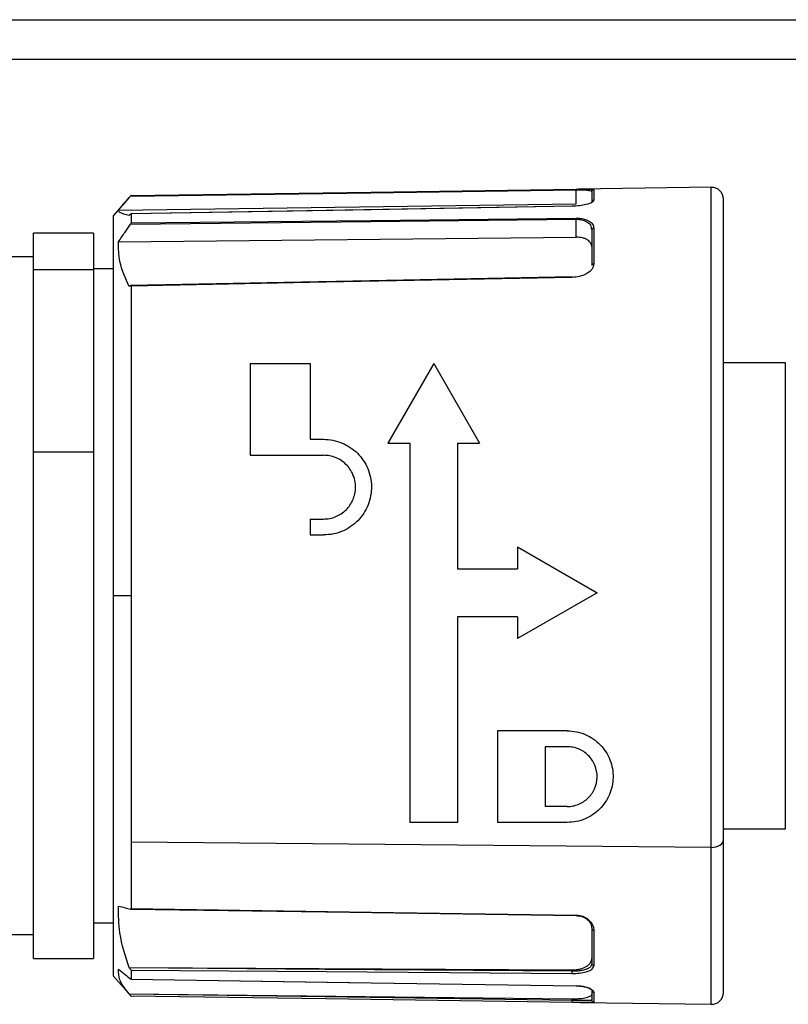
# Model space of a CAD drawing. Header units: millimetres. Extents: x -417 to 2302, y 446 to 879.
# Tile 29 of 31: x 2254 to 2273, y 624 to 648. Entities that reach past the tile are written whole.
import ezdxf

# ---------------------------------------------------------------- set-up
doc = ezdxf.new("R2010")
doc.units = ezdxf.units.MM

# ---------------------------------------------------------------- blocks, each defined once
blk = doc.blocks.new('Drawing View6')
at = {"color": 7, "linetype": 'Continuous', "lineweight": 25}
for p, q in [((-910.8, 10.448), (88.8, 10.448)), ((88.8, 9.448), (-910.8, 9.448)), ((55.306, 5.83), (55.306, 6.181)), ((58.696, 6.244), (55.366, 6.198)), ((55.749, 6.184), (55.749, 5.921)), ((58.696, -10.31), (58.696, 6.244)), ((44.09, 5.98), (43.7, 5.535)), ((55.686, 6.144), (55.7, 6.134)), ((55.7, 6.134), (55.7, 5.872)), ((59, -10.125), (59, 5.944)), ((43.825, 5.673), (55.306, 5.83)), ((43.7, -4.002), (43.7, 5.535)), ((44.095, 5.537), (44.098, 5.541)), ((44.144, 5.576), (44.144, 5.35)), ((55.306, 4.992), (55.306, 5.442)), ((55.686, 5.223), (55.7, 5.177)), ((55.749, 5.223), (55.749, 4.324)), ((43.2, 5.098), (41.7, 5.098)), ((41.7, 4.172), (41.7, 5.098)), ((43.2, 5.098), (43.2, 4.172)), ((43.825, 4.874), (55.306, 4.992)), ((55.7, 5.177), (55.7, 4.283)), ((41.7, 4.498), (41, 4.498)), ((43.7, 4.198), (43.2, 4.198)), ((43.2, 4.172), (41.7, 4.172)), ((41.7, -0.402), (41.7, 4.172)), ((43.2, 4.172), (43.2, -0.402)), ((44.095, 3.755), (44.098, 3.758)), ((44.144, 3.767), (44.144, -4.002)), ((47.133, 1.824), (47.133, -0.476)), ((47.133, 1.824), (48.633, 1.824)), ((48.633, 1.824), (48.633, -0.076)), ((51.733, 1.824), (50.583, -0.176)), ((51.733, 1.824), (52.883, -0.176)), ((59, 1.848), (60.55, 1.848)), ((60.55, 1.848), (60.55, -9.852)), ((48.633, -0.076), (48.973, -0.076)), ((50.583, -0.176), (51.133, -0.176)), ((51.133, -0.176), (51.133, -9.686)), ((52.333, -0.176), (52.883, -0.176)), ((52.333, -0.176), (52.333, -3.326)), ((41.7, -13.102), (41.7, -0.402)), ((43.2, -0.402), (41.7, -0.402)), ((43.2, -0.402), (43.2, -13.102)), ((47.133, -0.476), (48.973, -0.476)), ((48.633, -2.076), (48.633, -2.476)), ((48.633, -2.076), (48.973, -2.076)), ((48.633, -2.476), (48.973, -2.476)), ((53.833, -2.776), (53.833, -3.326)), ((53.833, -2.776), (55.833, -3.926)), ((52.333, -3.326), (53.833, -3.326)), ((55.833, -3.926), (53.833, -5.076)), ((44.144, -4.002), (43.7, -4.002)), ((43.7, -13.538), (43.7, -4.002)), ((44.144, -4.002), (44.144, -10.184)), ((53.833, -4.526), (52.333, -4.526)), ((52.333, -4.526), (52.333, -9.686)), ((53.833, -4.526), (53.833, -5.076)), ((53.333, -7.386), (53.333, -9.686)), ((55.083, -7.386), (53.333, -7.386)), ((54.533, -7.786), (54.533, -9.286)), ((55.083, -7.786), (54.533, -7.786)), ((55.083, -9.286), (54.533, -9.286)), ((52.333, -9.686), (51.133, -9.686)), ((55.083, -9.686), (53.333, -9.686)), ((60.55, -9.852), (59, -9.852)), ((59, -13.947), (59, -10.125)), ((58.696, -10.31), (44.144, -10.184)), ((44.144, -10.184), (44.144, -11.847)), ((58.696, -14.247), (58.696, -10.31)), ((43.2, -12.202), (43.7, -12.202)), ((41.7, -12.502), (41, -12.502)), ((55.7, -12.352), (55.7, -13.229)), ((55.749, -12.393), (55.749, -13.275)), ((41.7, -13.102), (43.2, -13.102)), ((44.095, -13.328), (44.098, -13.332)), ((44.095, -13.328), (55.207, -13.384)), ((55.7, -13.229), (55.682, -13.269)), ((55.749, -13.275), (55.726, -13.318)), ((43.7, -13.538), (44.145, -14.046)), ((44.144, -13.397), (44.144, -13.615)), ((55.207, -13.42), (55.207, -13.384)), ((55.306, -13.786), (55.306, -13.785)), ((44.095, -13.987), (44.098, -13.991)), ((44.095, -13.987), (55.207, -14.11)), ((55.7, -13.901), (55.7, -14.144)), ((55.749, -13.95), (55.749, -14.194)), ((55.207, -14.148), (55.207, -14.11)), ((55.408, -14.201), (58.696, -14.247)), ((55.7, -14.144), (55.682, -14.147))]:
    blk.add_line(p, q, dxfattribs=at)
at = {"color": 7, "linetype": 'Continuous', "lineweight": 25, "flags": 128}
for points in [[(44.129, 6.025), (50.158, 6.109), (55.306, 6.181)], [(44.144, 6.041), (50.165, 6.125), (55.306, 6.197)], [(55.207, 5.77), (49.706, 5.674), (44.143, 5.577)], [(55.207, 5.77), (49.036, 5.662), (44.144, 5.576)], [(44.129, 5.322), (50.158, 5.387), (55.306, 5.442)], [(44.144, 5.35), (50.165, 5.415), (55.306, 5.47)], [(55.207, 3.997), (49.706, 3.888), (44.132, 3.778)], [(55.207, 3.986), (49.036, 3.864), (44.144, 3.767)], [(58.696, -10.31), (58.755, -10.306), (58.812, -10.296), (58.864, -10.279), (58.911, -10.256), (58.949, -10.228), (58.977, -10.196), (58.994, -10.161), (59, -10.125)], [(44.144, -11.847), (50.165, -11.935), (55.306, -12.011)], [(44.137, -11.857), (49.629, -11.938), (55.306, -12.021)], [(55.306, -12.011), (55.306, -12.014), (55.306, -12.017), (55.306, -12.019), (55.306, -12.02), (55.306, -12.021), (55.306, -12.022), (55.306, -12.022), (55.306, -12.021)], [(55.207, -13.42), (49.013, -13.371), (44.098, -13.332)], [(55.207, -13.485), (49.036, -13.436), (44.144, -13.397)], [(44.142, -13.617), (49.596, -13.699), (55.306, -13.786)], [(44.144, -13.615), (50.165, -13.706), (55.306, -13.784)], [(55.306, -13.784), (55.306, -13.785), (55.306, -13.786), (55.306, -13.786), (55.306, -13.786)], [(55.207, -14.148), (49.013, -14.061), (44.098, -13.991)], [(55.207, -14.199), (49.036, -14.112), (44.144, -14.042)]]:
    blk.add_lwpolyline(points, dxfattribs=at)
at = {"color": 7, "linetype": 'Continuous', "lineweight": 25}
for centre, radius, start, end in [((55.699, 6.189), 0.394, 178.8619, 181.1367), ((55.75, 6.134), 0.05, 90.7455, 179.9474), ((58.7, 5.944), 0.3, 0, 90.8), ((56.819, 5.456), 1.514, 179.4691, 180.5302), ((55.748, 5.175), 0.0477, 88.0018, 177.0176), ((55.746, -12.347), 0.0461, 186.0162, 274.3339), ((55.749, -13.901), 0.0494, 180.7236, 269.9322), ((58.7, -13.947), 0.3, 269.2, 0)]:
    blk.add_arc(centre, radius, start, end, dxfattribs=at)
for points, knots in [([(55.306, 6.197), (55.345, 6.197), (55.428, 6.199), (55.544, 6.2), (55.651, 6.2), (55.733, 6.196), (55.744, 6.188), (55.749, 6.184)], [0, 0, 0, 0, 0.138469, 0.292291, 0.469816, 0.713248, 1, 1, 1, 1]), ([(55.306, 6.181), (55.329, 6.181), (55.378, 6.182), (55.449, 6.181), (55.515, 6.179), (55.601, 6.174), (55.638, 6.166), (55.664, 6.161)], [0, 0, 0, 0, 0.135597, 0.277903, 0.43114, 0.598708, 1, 1, 1, 1]), ([(55.695, 6.145), (55.695, 6.148), (55.697, 6.155), (55.701, 6.164), (55.706, 6.172), (55.711, 6.177), (55.713, 6.179)], [0, 0, 0, 0, 0.264788, 0.522643, 0.76886, 1, 1, 1, 1]), ([(43.825, 5.673), (43.881, 5.738), (43.981, 5.856), (44.084, 5.973), (44.129, 6.025)], [0, 0, 0, 0, 0.55354, 1, 1, 1, 1]), ([(44.144, 6.041), (44.143, 6.04), (44.143, 6.04), (44.14, 6.037), (44.136, 6.032), (44.132, 6.027), (44.129, 6.025)], [0, 0, 0, 0, 0.238935, 0.474454, 0.723349, 1, 1, 1, 1]), ([(55.749, 5.921), (55.739, 5.901), (55.719, 5.862), (55.574, 5.811), (55.395, 5.778), (55.269, 5.773), (55.207, 5.77)], [0, 0, 0, 0, 0.280317, 0.560619, 0.781043, 1, 1, 1, 1]), ([(55.207, 5.77), (55.207, 5.77), (55.207, 5.772), (55.207, 5.772), (55.207, 5.77), (55.207, 5.769)], [0, 0, 0, 0, 0.3890052, 0.7670866, 1, 1, 1, 1]), ([(44.095, 5.537), (44.001, 5.562), (43.835, 5.606), (43.828, 5.653), (43.825, 5.673)], [0, 0, 0, 0, 0.564908, 1, 1, 1, 1]), ([(44.098, 5.541), (44.104, 5.547), (44.115, 5.56), (44.128, 5.571), (44.136, 5.576), (44.14, 5.578), (44.143, 5.578), (44.143, 5.577), (44.144, 5.576)], [0, 0, 0, 0, 0.284635, 0.547516, 0.672315, 0.785046, 0.891881, 1, 1, 1, 1]), ([(55.306, 5.47), (55.345, 5.469), (55.428, 5.467), (55.527, 5.446), (55.57, 5.425), (55.587, 5.417)], [0, 0, 0, 0, 0.357779, 0.755258, 1, 1, 1, 1]), ([(55.306, 5.442), (55.329, 5.442), (55.378, 5.441), (55.449, 5.429), (55.515, 5.409), (55.6, 5.368), (55.671, 5.307), (55.681, 5.248), (55.686, 5.223)], [0, 0, 0, 0, 0.104082, 0.213313, 0.330935, 0.459557, 0.767586, 1, 1, 1, 1]), ([(43.825, 4.874), (43.881, 4.957), (43.981, 5.107), (44.084, 5.256), (44.129, 5.322)], [0, 0, 0, 0, 0.55354, 1, 1, 1, 1]), ([(44.144, 5.35), (44.143, 5.349), (44.143, 5.346), (44.14, 5.339), (44.136, 5.331), (44.132, 5.325), (44.129, 5.322)], [0, 0, 0, 0, 0.238935, 0.474454, 0.723349, 1, 1, 1, 1]), ([(55.587, 5.417), (55.603, 5.411), (55.667, 5.386), (55.731, 5.32), (55.743, 5.257), (55.749, 5.223)], [0, 0, 0, 0, 0.135095, 0.532214, 1, 1, 1, 1]), ([(55.7, 4.757), (55.696, 4.786), (55.688, 4.842), (55.619, 4.907), (55.543, 4.95), (55.472, 4.975), (55.391, 4.991), (55.334, 4.992), (55.306, 4.992)], [0, 0, 0, 0, 0.270481, 0.522037, 0.657655, 0.777326, 0.888416, 1, 1, 1, 1]), ([(44.095, 3.755), (44.001, 3.963), (43.835, 4.332), (43.828, 4.71), (43.825, 4.874)], [0, 0, 0, 0, 0.564908, 1, 1, 1, 1]), ([(55.749, 4.324), (55.739, 4.277), (55.719, 4.183), (55.574, 4.071), (55.395, 4.002), (55.269, 3.991), (55.207, 3.986)], [0, 0, 0, 0, 0.280278, 0.560602, 0.781037, 1, 1, 1, 1]), ([(55.207, 3.986), (55.207, 3.988), (55.207, 3.992), (55.207, 3.996), (55.207, 3.996), (55.207, 3.996)], [0, 0, 0, 0, 0.288533, 0.568964, 1, 1, 1, 1]), ([(44.098, 3.758), (44.104, 3.763), (44.115, 3.773), (44.128, 3.778), (44.136, 3.778), (44.14, 3.777), (44.143, 3.773), (44.143, 3.769), (44.144, 3.767)], [0, 0, 0, 0, 0.284635, 0.547516, 0.672315, 0.785046, 0.891881, 1, 1, 1, 1]), ([(48.973, -0.076), (49.051, -0.081), (49.209, -0.09), (49.511, -0.185), (49.843, -0.406), (50.106, -0.797), (50.203, -1.26), (50.117, -1.732), (49.855, -2.135), (49.522, -2.362), (49.219, -2.461), (49.055, -2.471), (48.973, -2.476)], [0, 0, 0, 0, 0.0609748, 0.1242707, 0.2481347, 0.3741138, 0.5006998, 0.6267979, 0.7515864, 0.8722483, 0.9352752, 1, 1, 1, 1]), ([(48.973, -2.076), (49.025, -2.073), (49.13, -2.067), (49.33, -2.004), (49.549, -1.86), (49.697, -1.643), (49.761, -1.442), (49.777, -1.294), (49.765, -1.131), (49.708, -0.925), (49.549, -0.692), (49.325, -0.545), (49.126, -0.485), (49.023, -0.479), (48.973, -0.476)], [0, 0, 0, 0, 0.061699, 0.123056, 0.244514, 0.36355, 0.4286, 0.497241, 0.543742, 0.627458, 0.755593, 0.879691, 0.940781, 1, 1, 1, 1]), ([(55.083, -7.386), (55.16, -7.391), (55.315, -7.4), (55.537, -7.472), (55.741, -7.584), (55.976, -7.784), (56.184, -8.114), (56.261, -8.561), (56.167, -8.996), (55.922, -9.363), (55.607, -9.578), (55.314, -9.673), (55.159, -9.682), (55.083, -9.686)], [0, 0, 0, 0, 0.060783, 0.121693, 0.183025, 0.24507, 0.369378, 0.498029, 0.628174, 0.755332, 0.877561, 0.940174, 1, 1, 1, 1]), ([(55.083, -9.286), (55.13, -9.284), (55.225, -9.278), (55.41, -9.222), (55.618, -9.088), (55.786, -8.847), (55.853, -8.554), (55.799, -8.252), (55.656, -8.034), (55.5, -7.907), (55.369, -7.838), (55.228, -7.794), (55.131, -7.789), (55.083, -7.786)], [0, 0, 0, 0, 0.056763, 0.115653, 0.235247, 0.363003, 0.498088, 0.633648, 0.761243, 0.822647, 0.882698, 0.941707, 1, 1, 1, 1]), ([(43.825, -11.783), (43.881, -11.796), (43.981, -11.821), (44.084, -11.846), (44.129, -11.857)], [0, 0, 0, 0, 0.55354, 1, 1, 1, 1]), ([(44.095, -13.328), (44.001, -13.039), (43.835, -12.527), (43.828, -12.008), (43.825, -11.783)], [0, 0, 0, 0, 0.564908, 1, 1, 1, 1]), ([(44.144, -11.847), (44.143, -11.849), (44.143, -11.853), (44.14, -11.857), (44.136, -11.858), (44.132, -11.857), (44.129, -11.857)], [0, 0, 0, 0, 0.238935, 0.474454, 0.723349, 1, 1, 1, 1]), ([(55.306, -12.011), (55.337, -12.013), (55.403, -12.018), (55.499, -12.048), (55.586, -12.095), (55.676, -12.175), (55.738, -12.278), (55.746, -12.358), (55.749, -12.393)], [0, 0, 0, 0, 0.111247, 0.231891, 0.367286, 0.512616, 0.782169, 1, 1, 1, 1]), ([(55.306, -12.021), (55.334, -12.023), (55.393, -12.027), (55.478, -12.054), (55.555, -12.094), (55.635, -12.163), (55.69, -12.253), (55.697, -12.322), (55.7, -12.352)], [0, 0, 0, 0, 0.109271, 0.224762, 0.355228, 0.50395, 0.777227, 1, 1, 1, 1]), ([(44.098, -13.332), (44.104, -13.338), (44.115, -13.35), (44.128, -13.367), (44.136, -13.379), (44.14, -13.387), (44.143, -13.393), (44.143, -13.396), (44.144, -13.397)], [0, 0, 0, 0, 0.284635, 0.547516, 0.672315, 0.785046, 0.891881, 1, 1, 1, 1]), ([(55.207, -13.384), (55.242, -13.383), (55.313, -13.38), (55.437, -13.356), (55.566, -13.304), (55.652, -13.228), (55.694, -13.156), (55.698, -13.115), (55.7, -13.094)], [0, 0, 0, 0, 0.1347029, 0.2689881, 0.4981896, 0.7287211, 0.8627104, 1, 1, 1, 1]), ([(55.682, -13.269), (55.678, -13.281), (55.67, -13.307), (55.621, -13.34), (55.57, -13.365), (55.512, -13.384), (55.446, -13.4), (55.342, -13.417), (55.256, -13.418), (55.207, -13.42)], [0, 0, 0, 0, 0.131088, 0.277065, 0.428002, 0.499523, 0.618788, 0.785672, 1, 1, 1, 1]), ([(55.726, -13.318), (55.719, -13.335), (55.7, -13.386), (55.572, -13.441), (55.395, -13.479), (55.27, -13.483), (55.207, -13.485)], [0, 0, 0, 0, 0.17454, 0.496048, 0.748868, 1, 1, 1, 1]), ([(43.825, -13.365), (43.881, -13.41), (43.981, -13.492), (44.084, -13.574), (44.129, -13.61)], [0, 0, 0, 0, 0.55354, 1, 1, 1, 1]), ([(44.095, -13.987), (44.001, -13.87), (43.835, -13.663), (43.828, -13.455), (43.825, -13.365)], [0, 0, 0, 0, 0.564908, 1, 1, 1, 1]), ([(55.207, -13.485), (55.207, -13.483), (55.207, -13.48), (55.207, -13.472), (55.207, -13.458), (55.207, -13.443), (55.207, -13.429), (55.207, -13.423), (55.207, -13.42)], [0, 0, 0, 0, 0.132833, 0.261936, 0.499182, 0.737533, 0.866999, 1, 1, 1, 1]), ([(44.144, -13.615), (44.143, -13.616), (44.143, -13.617), (44.14, -13.617), (44.136, -13.615), (44.132, -13.612), (44.129, -13.61)], [0, 0, 0, 0, 0.238935, 0.474454, 0.723349, 1, 1, 1, 1]), ([(55.306, -13.779), (55.329, -13.78), (55.378, -13.781), (55.449, -13.789), (55.515, -13.801), (55.6, -13.823), (55.671, -13.853), (55.682, -13.875), (55.686, -13.884)], [0, 0, 0, 0, 0.103743, 0.2126182, 0.3298569, 0.4580599, 0.765081, 1, 1, 1, 1]), ([(55.306, -13.784), (55.345, -13.786), (55.428, -13.789), (55.544, -13.812), (55.651, -13.847), (55.733, -13.897), (55.744, -13.931), (55.749, -13.95)], [0, 0, 0, 0, 0.138469, 0.292291, 0.469816, 0.713248, 1, 1, 1, 1]), ([(44.098, -13.991), (44.104, -13.998), (44.115, -14.011), (44.128, -14.025), (44.136, -14.034), (44.14, -14.039), (44.143, -14.042), (44.143, -14.042), (44.144, -14.042)], [0, 0, 0, 0, 0.284635, 0.547516, 0.672315, 0.785046, 0.891881, 1, 1, 1, 1]), ([(55.207, -14.11), (55.242, -14.11), (55.313, -14.109), (55.437, -14.101), (55.566, -14.081), (55.652, -14.051), (55.694, -14.023), (55.698, -14.006), (55.7, -13.998)], [0, 0, 0, 0, 0.1347029, 0.2689881, 0.4981896, 0.7287211, 0.8627104, 1, 1, 1, 1]), ([(55.682, -14.147), (55.678, -14.149), (55.67, -14.152), (55.621, -14.153), (55.57, -14.153), (55.512, -14.153), (55.446, -14.152), (55.342, -14.15), (55.256, -14.149), (55.207, -14.148)], [0, 0, 0, 0, 0.13212, 0.27792, 0.428679, 0.500104, 0.619224, 0.785915, 1, 1, 1, 1]), ([(55.207, -14.199), (55.207, -14.198), (55.207, -14.198), (55.207, -14.194), (55.207, -14.185), (55.207, -14.171), (55.207, -14.159), (55.207, -14.152), (55.207, -14.148)], [0, 0, 0, 0, 0.132833, 0.261936, 0.499182, 0.737533, 0.866999, 1, 1, 1, 1]), ([(55.645, -14.202), (55.617, -14.203), (55.554, -14.204), (55.393, -14.201), (55.269, -14.199), (55.207, -14.199)], [0, 0, 0, 0, 0.288373, 0.645375, 1, 1, 1, 1]), ([(55.749, -14.194), (55.744, -14.197), (55.736, -14.202), (55.664, -14.202), (55.645, -14.202)], [0, 0, 0, 0, 0.73269, 1, 1, 1, 1])]:
    blk.add_open_spline(points, degree=3, knots=knots, dxfattribs=at)
for points in [[(55.749, 5.921), (55.743, 5.92), (55.73, 5.918), (55.714, 5.907), (55.702, 5.891), (55.701, 5.878), (55.7, 5.872)], [(55.749, 4.324), (55.743, 4.323), (55.73, 4.322), (55.714, 4.312), (55.702, 4.299), (55.701, 4.288), (55.7, 4.283)], [(55.749, -13.275), (55.743, -13.274), (55.73, -13.272), (55.714, -13.262), (55.702, -13.247), (55.701, -13.235), (55.7, -13.229)], [(55.749, -14.194), (55.743, -14.193), (55.73, -14.191), (55.714, -14.18), (55.702, -14.163), (55.701, -14.15), (55.7, -14.144)]]:
    blk.add_open_spline(points, degree=3, dxfattribs=at)

msp = doc.modelspace()

# ---------------------------------------------------------------- block references
at = {"color": 7, "linetype": 'Continuous', "lineweight": 25}
msp.add_blockref('Drawing View6', (2212.721, 637.983), dxfattribs=at)

doc.saveas('drawing.dxf')
